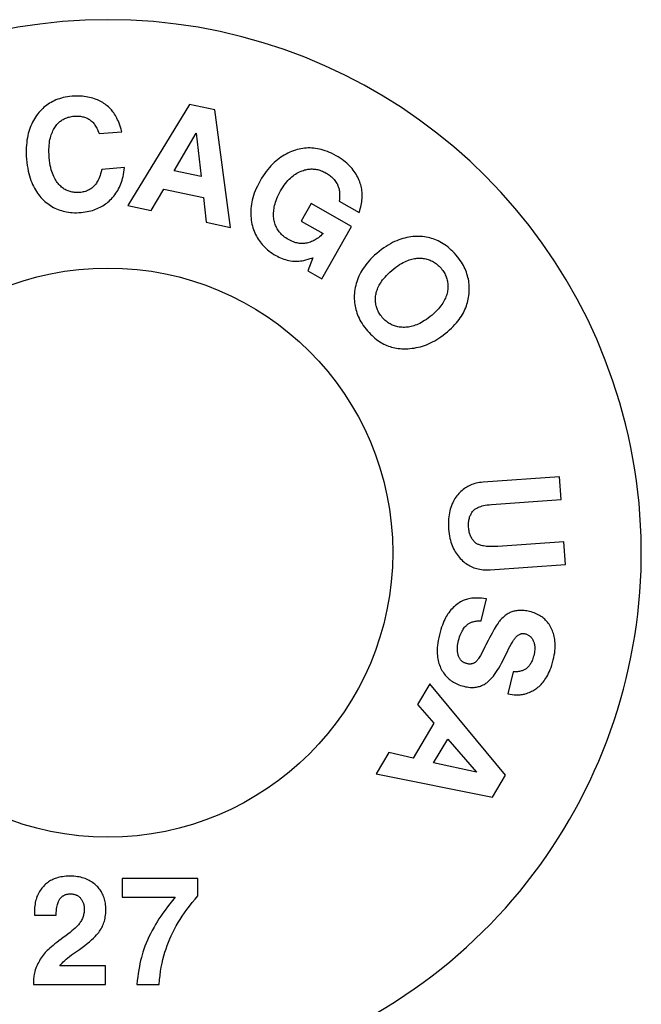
# Model space of a CAD drawing. Header units: inches. Extents: x 0 to 225, y 0 to 145.
# Tile 78 of 104: x 94.65 to 96.15, y 108.44 to 110.82. Entities that reach past the tile are written whole.
import ezdxf

# ---------------------------------------------------------------- set-up
doc = ezdxf.new("R2010")
doc.units = ezdxf.units.IN
doc.header["$LTSCALE"] = 12.349732
doc.header["$MEASUREMENT"] = 0
doc.layers.get('0').update_dxf_attribs({"linetype": 'CONTINUOUS'})

msp = doc.modelspace()

# ---------------------------------------------------------------- linework, layer by layer
at = {"color": 7, "linetype": 'Continuous'}
for p, q in [((95.0576, 110.6103), (94.9082, 110.3659)), ((95.1184, 110.5975), (95.0576, 110.6103)), ((95.1562, 110.3135), (95.1184, 110.5975)), ((94.839, 110.5401), (94.8938, 110.5446)), ((95.0207, 110.4497), (95.0736, 110.5414)), ((95.0736, 110.5414), (95.0856, 110.436)), ((94.9004, 110.458), (94.8456, 110.4535)), ((95.0856, 110.436), (95.0207, 110.4497)), ((94.9652, 110.3539), (94.9953, 110.4056)), ((94.9953, 110.4056), (95.0909, 110.3854)), ((95.0909, 110.3854), (95.0974, 110.326)), ((94.9082, 110.3659), (94.9652, 110.3539)), ((95.3508, 110.3708), (95.3269, 110.3287)), ((95.4485, 110.3154), (95.3508, 110.3708)), ((95.4188, 110.3767), (95.4667, 110.3496)), ((95.0974, 110.326), (95.1562, 110.3135)), ((95.3269, 110.3287), (95.3799, 110.2987)), ((95.377, 110.1891), (95.4485, 110.3154)), ((95.3549, 110.2401), (95.3433, 110.2081)), ((95.3433, 110.2081), (95.377, 110.1891)), ((95.9505, 109.7106), (95.766, 109.6976)), ((95.9543, 109.6557), (95.9505, 109.7106)), ((95.7868, 109.6439), (95.9543, 109.6557)), ((95.9615, 109.5539), (95.8015, 109.5426)), ((95.9653, 109.499), (95.9615, 109.5539)), ((95.7834, 109.4862), (95.9653, 109.499)), ((95.7615, 109.3626), (95.7746, 109.416)), ((95.7652, 109.2896), (95.7596, 109.2791)), ((95.7705, 109.2996), (95.7652, 109.2896)), ((95.773, 109.3045), (95.7705, 109.2996)), ((95.8387, 109.2395), (95.8256, 109.1861)), ((95.638, 109.2105), (95.6081, 109.1605)), ((95.8206, 108.9898), (95.638, 109.2105)), ((95.6081, 109.1605), (95.6473, 109.1153)), ((95.6473, 109.1153), (95.5971, 109.0314)), ((95.6467, 109.0199), (95.6807, 109.0769)), ((95.6807, 109.0769), (95.7502, 108.9971)), ((95.5388, 109.0445), (95.5079, 108.9929)), ((95.5971, 109.0314), (95.5388, 109.0445)), ((95.7502, 108.9971), (95.6467, 109.0199)), ((95.5079, 108.9929), (95.7887, 108.9365)), ((95.7887, 108.9365), (95.8206, 108.9898)), ((94.8949, 108.7402), (94.8949, 108.6953)), ((95.0778, 108.7402), (94.8949, 108.7402)), ((95.0778, 108.6983), (95.0778, 108.7402)), ((94.8949, 108.6953), (95.0231, 108.6953)), ((95.0708, 108.6902), (95.0778, 108.6983)), ((94.6833, 108.6517), (94.7355, 108.6517)), ((94.7727, 108.5555), (94.7916, 108.5688)), ((94.8549, 108.5292), (94.7441, 108.5292)), ((94.8549, 108.4842), (94.8549, 108.5292)), ((94.6806, 108.4927), (94.6806, 108.4842)), ((94.6806, 108.4842), (94.8549, 108.4842)), ((94.9305, 108.4842), (94.9839, 108.4842))]:
    msp.add_line(p, q, dxfattribs=at)
for points in [[(94.7738, 110.6301), (94.7681, 110.6295), (94.7628, 110.6288), (94.7576, 110.6279), (94.7527, 110.6268), (94.748, 110.6256), (94.7435, 110.6243), (94.7392, 110.6228), (94.735, 110.6212), (94.731, 110.6194), (94.7271, 110.6175), (94.7233, 110.6155), (94.7197, 110.6134), (94.7162, 110.6111), (94.7127, 110.6087), (94.7094, 110.6062), (94.7061, 110.6035), (94.703, 110.6006), (94.6999, 110.5976), (94.6969, 110.5944), (94.6939, 110.591), (94.691, 110.5874), (94.6882, 110.5837)], [(94.8282, 110.624), (94.8243, 110.6252), (94.8204, 110.6264), (94.8163, 110.6274), (94.8122, 110.6283), (94.8079, 110.6291), (94.8035, 110.6297), (94.7989, 110.6302), (94.7942, 110.6305), (94.7893, 110.6307), (94.7843, 110.6307), (94.7791, 110.6305), (94.7738, 110.6301)], [(94.8688, 110.5972), (94.8664, 110.5997), (94.864, 110.6021), (94.8615, 110.6045), (94.8589, 110.6067), (94.8563, 110.6088), (94.8535, 110.6109), (94.8507, 110.6128), (94.8478, 110.6147), (94.8448, 110.6165), (94.8417, 110.6181), (94.8385, 110.6197), (94.8352, 110.6212), (94.8317, 110.6227), (94.8282, 110.624)], [(94.8938, 110.5446), (94.8923, 110.5504), (94.8907, 110.5558), (94.8891, 110.5607), (94.8874, 110.5654), (94.8857, 110.5697), (94.8839, 110.5736), (94.8821, 110.5774), (94.8802, 110.5808), (94.8784, 110.584), (94.8765, 110.587), (94.8746, 110.5898), (94.8727, 110.5924), (94.8708, 110.5949), (94.8688, 110.5972)], [(94.6882, 110.5837), (94.6856, 110.5798), (94.6831, 110.5759), (94.6808, 110.5719), (94.6786, 110.5677), (94.6765, 110.5635), (94.6746, 110.5591), (94.6728, 110.5546), (94.6712, 110.55), (94.6696, 110.5452), (94.6683, 110.5402), (94.667, 110.5351), (94.666, 110.5298), (94.665, 110.5242), (94.6643, 110.5185), (94.6637, 110.5124), (94.6633, 110.5062), (94.6631, 110.4996), (94.6631, 110.4927), (94.6634, 110.4855), (94.6639, 110.4779)], [(94.7307, 110.5526), (94.7323, 110.5551), (94.7339, 110.5574), (94.7355, 110.5596), (94.7372, 110.5617), (94.7389, 110.5636), (94.7406, 110.5655), (94.7424, 110.5672), (94.7443, 110.5688), (94.7462, 110.5703), (94.7482, 110.5717), (94.7502, 110.5731), (94.7524, 110.5743), (94.7545, 110.5755), (94.7568, 110.5765), (94.7591, 110.5775), (94.7616, 110.5784), (94.7641, 110.5793), (94.7668, 110.58), (94.7696, 110.5807), (94.7725, 110.5812), (94.7756, 110.5817), (94.7789, 110.582)], [(94.7789, 110.582), (94.7823, 110.5822), (94.7855, 110.5823), (94.7886, 110.5822), (94.7915, 110.582), (94.7942, 110.5817), (94.7968, 110.5813), (94.7993, 110.5808), (94.8017, 110.5803), (94.804, 110.5796), (94.8061, 110.5788), (94.8082, 110.578), (94.8103, 110.5771), (94.8122, 110.5761), (94.8141, 110.575), (94.816, 110.5738), (94.8178, 110.5725), (94.8195, 110.5711), (94.8212, 110.5696), (94.8229, 110.5681), (94.8245, 110.5664), (94.8261, 110.5645), (94.8277, 110.5626), (94.8292, 110.5605), (94.8307, 110.5582), (94.8322, 110.5557), (94.8337, 110.5531), (94.8351, 110.5502), (94.8364, 110.5471), (94.8377, 110.5437), (94.839, 110.5401)], [(94.7187, 110.4823), (94.7183, 110.4891), (94.7181, 110.4954), (94.7181, 110.5013), (94.7183, 110.5068), (94.7186, 110.512), (94.7192, 110.5168), (94.7198, 110.5214), (94.7206, 110.5256), (94.7216, 110.5297), (94.7226, 110.5335), (94.7237, 110.5371), (94.7249, 110.5405), (94.7263, 110.5437), (94.7277, 110.5468), (94.7291, 110.5498), (94.7307, 110.5526)], [(95.3086, 110.4985), (95.3039, 110.4968), (95.2994, 110.4949), (95.2949, 110.4928), (95.2906, 110.4906), (95.2863, 110.4882), (95.2821, 110.4856), (95.2779, 110.4829), (95.2739, 110.48), (95.2698, 110.4769), (95.2658, 110.4735), (95.2619, 110.47), (95.258, 110.4663), (95.2541, 110.4623), (95.2503, 110.4581), (95.2465, 110.4535), (95.2427, 110.4487), (95.239, 110.4436), (95.2353, 110.4381), (95.2316, 110.4323), (95.2279, 110.4261)], [(95.4114, 110.4866), (95.4059, 110.4896), (95.4005, 110.4923), (95.3953, 110.4947), (95.3902, 110.4967), (95.3852, 110.4986), (95.3804, 110.5001), (95.3756, 110.5015), (95.3709, 110.5026), (95.3663, 110.5035), (95.3617, 110.5042), (95.3572, 110.5047), (95.3528, 110.5051), (95.3484, 110.5052), (95.344, 110.5052), (95.3396, 110.505), (95.3352, 110.5047), (95.3308, 110.5041), (95.3264, 110.5034), (95.322, 110.5025), (95.3176, 110.5014), (95.3131, 110.5), (95.3086, 110.4985)], [(94.6639, 110.4779), (94.6647, 110.4702), (94.6656, 110.4629), (94.6668, 110.4561), (94.6681, 110.4496), (94.6695, 110.4435), (94.6711, 110.4377), (94.6728, 110.4322), (94.6746, 110.4269), (94.6765, 110.422), (94.6786, 110.4172), (94.6807, 110.4127), (94.683, 110.4083), (94.6854, 110.4042), (94.6878, 110.4002), (94.6904, 110.3964), (94.6931, 110.3927), (94.6959, 110.3892), (94.6988, 110.3858), (94.7018, 110.3825), (94.705, 110.3794)], [(94.7421, 110.417), (94.7402, 110.4193), (94.7382, 110.4217), (94.7364, 110.4243), (94.7346, 110.4271), (94.7328, 110.43), (94.7311, 110.4331), (94.7295, 110.4365), (94.7279, 110.4401), (94.7264, 110.444), (94.725, 110.4482), (94.7237, 110.4528), (94.7224, 110.4577), (94.7213, 110.4631), (94.7203, 110.4689), (94.7194, 110.4753), (94.7187, 110.4823)], [(95.467, 110.427), (95.4654, 110.4307), (95.4636, 110.4344), (95.4617, 110.4381), (95.4597, 110.4416), (95.4575, 110.4451), (95.4551, 110.4486), (95.4526, 110.452), (95.4499, 110.4553), (95.447, 110.4586), (95.444, 110.4619), (95.4408, 110.4651), (95.4373, 110.4683), (95.4336, 110.4714), (95.4297, 110.4745), (95.4256, 110.4776), (95.4211, 110.4807), (95.4164, 110.4837), (95.4114, 110.4866)], [(94.8456, 110.4535), (94.8443, 110.4479), (94.8428, 110.4429), (94.8414, 110.4385), (94.8399, 110.4345), (94.8384, 110.431), (94.8369, 110.4278), (94.8354, 110.4249), (94.8339, 110.4223), (94.8325, 110.42), (94.831, 110.4179), (94.8295, 110.4161), (94.8281, 110.4144), (94.8267, 110.4128), (94.8252, 110.4115)], [(94.869, 110.3826), (94.8718, 110.3857), (94.8745, 110.389), (94.8771, 110.3923), (94.8796, 110.3957), (94.8819, 110.3992), (94.8841, 110.4028), (94.8861, 110.4065), (94.8881, 110.4103), (94.8899, 110.4143), (94.8916, 110.4184), (94.8932, 110.4226), (94.8946, 110.4271), (94.896, 110.4317), (94.8971, 110.4365), (94.8982, 110.4415), (94.8991, 110.4467), (94.8999, 110.4522), (94.9004, 110.458)], [(95.3267, 110.4491), (95.3296, 110.4502), (95.3324, 110.4512), (95.3351, 110.4521), (95.3379, 110.4528), (95.3405, 110.4534), (95.3432, 110.4539), (95.3458, 110.4542), (95.3485, 110.4544), (95.3511, 110.4545), (95.3537, 110.4546), (95.3563, 110.4544), (95.3589, 110.4542), (95.3616, 110.4539), (95.3642, 110.4534), (95.3669, 110.4529), (95.3697, 110.4522), (95.3724, 110.4513), (95.3753, 110.4503), (95.3781, 110.4492), (95.3811, 110.4479), (95.3841, 110.4464), (95.3872, 110.4447)], [(95.2279, 110.4261), (95.2244, 110.4196), (95.2212, 110.4133), (95.2184, 110.4073), (95.216, 110.4014), (95.2138, 110.3957), (95.2119, 110.3901), (95.2103, 110.3847), (95.2089, 110.3794), (95.2078, 110.3742), (95.2069, 110.3691), (95.2062, 110.3642), (95.2057, 110.3592), (95.2053, 110.3544), (95.2052, 110.3496), (95.2052, 110.3448), (95.2055, 110.3401), (95.2059, 110.3355), (95.2065, 110.3308), (95.2073, 110.3261), (95.2082, 110.3215)], [(95.2774, 110.4018), (95.2803, 110.4068), (95.2833, 110.4114), (95.2862, 110.4156), (95.2892, 110.4195), (95.2922, 110.4232), (95.2951, 110.4265), (95.2982, 110.4296), (95.3012, 110.4325), (95.3042, 110.4352), (95.3073, 110.4377), (95.3104, 110.44), (95.3136, 110.4421), (95.3168, 110.4441), (95.32, 110.4459), (95.3233, 110.4476), (95.3267, 110.4491)], [(95.3872, 110.4447), (95.3902, 110.4429), (95.393, 110.4411), (95.3956, 110.4392), (95.3981, 110.4373), (95.4004, 110.4352), (95.4026, 110.4332), (95.4047, 110.431), (95.4066, 110.4288), (95.4085, 110.4266), (95.4102, 110.4242), (95.4118, 110.4218), (95.4134, 110.4192)], [(95.4667, 110.3496), (95.4683, 110.3541), (95.4697, 110.3585), (95.4709, 110.3629), (95.4719, 110.3671), (95.4727, 110.3712), (95.4733, 110.3752), (95.4738, 110.3792), (95.4742, 110.3831), (95.4744, 110.3869), (95.4744, 110.3907), (95.4743, 110.3944), (95.474, 110.3981), (95.4737, 110.4018), (95.4732, 110.4054), (95.4725, 110.409), (95.4717, 110.4126), (95.4708, 110.4162), (95.4697, 110.4198), (95.4684, 110.4234), (95.467, 110.427)], [(94.7923, 110.3977), (94.7891, 110.3975), (94.7859, 110.3974), (94.7829, 110.3975), (94.78, 110.3977), (94.7772, 110.3981), (94.7745, 110.3985), (94.7719, 110.399), (94.7693, 110.3997), (94.7669, 110.4005), (94.7645, 110.4014), (94.7621, 110.4023), (94.7598, 110.4034), (94.7575, 110.4046), (94.7552, 110.406), (94.753, 110.4074), (94.7508, 110.4091), (94.7486, 110.4108), (94.7465, 110.4127), (94.7443, 110.4148), (94.7421, 110.417)], [(94.8252, 110.4115), (94.8233, 110.4098), (94.8214, 110.4083), (94.8194, 110.4069), (94.8173, 110.4055), (94.8152, 110.4043), (94.813, 110.4032), (94.8108, 110.4022), (94.8084, 110.4012), (94.806, 110.4004), (94.8035, 110.3996), (94.8009, 110.399), (94.7982, 110.3985), (94.7953, 110.398), (94.7923, 110.3977)], [(95.4134, 110.4192), (95.4143, 110.4176), (95.4151, 110.4159), (95.4159, 110.4141), (95.4166, 110.4122), (95.4173, 110.4101), (95.4179, 110.408), (95.4184, 110.4057), (95.4189, 110.4033), (95.4192, 110.4008), (95.4195, 110.398), (95.4197, 110.3951), (95.4198, 110.3919), (95.4198, 110.3885), (95.4196, 110.3849), (95.4193, 110.3809), (95.4188, 110.3767)], [(94.705, 110.3794), (94.7083, 110.3763), (94.7116, 110.3734), (94.715, 110.3708), (94.7184, 110.3683), (94.7219, 110.3659), (94.7254, 110.3638), (94.729, 110.3617), (94.7326, 110.3599), (94.7364, 110.3581), (94.7402, 110.3566), (94.7441, 110.3551), (94.748, 110.3538), (94.7521, 110.3527), (94.7563, 110.3517), (94.7607, 110.3508), (94.7651, 110.3501), (94.7698, 110.3496), (94.7745, 110.3492), (94.7795, 110.3489), (94.7847, 110.3489), (94.79, 110.3491), (94.7956, 110.3494)], [(94.7956, 110.3494), (94.8007, 110.3499), (94.8055, 110.3506), (94.8102, 110.3514), (94.8146, 110.3523), (94.8189, 110.3533), (94.823, 110.3545), (94.827, 110.3558), (94.8308, 110.3572), (94.8346, 110.3587), (94.8381, 110.3603), (94.8416, 110.362), (94.845, 110.3638), (94.8483, 110.3657), (94.8514, 110.3678), (94.8545, 110.3699), (94.8576, 110.3722), (94.8605, 110.3746), (94.8634, 110.3771), (94.8662, 110.3798), (94.869, 110.3826)], [(95.2612, 110.3328), (95.2607, 110.3359), (95.2605, 110.339), (95.2603, 110.3422), (95.2603, 110.3455), (95.2603, 110.3488), (95.2606, 110.3522), (95.2609, 110.3557), (95.2614, 110.3592), (95.2621, 110.3628), (95.2629, 110.3666), (95.2639, 110.3705), (95.2651, 110.3745), (95.2666, 110.3786), (95.2682, 110.3829), (95.2701, 110.3873), (95.2722, 110.3919), (95.2746, 110.3968), (95.2774, 110.4018)], [(95.2965, 110.2838), (95.2931, 110.2858), (95.29, 110.2878), (95.2871, 110.2899), (95.2844, 110.2919), (95.282, 110.2941), (95.2797, 110.2962), (95.2775, 110.2984), (95.2755, 110.3007), (95.2737, 110.303), (95.272, 110.3053), (95.2704, 110.3077), (95.2689, 110.3102), (95.2675, 110.3127), (95.2663, 110.3153), (95.2651, 110.3179), (95.2641, 110.3207), (95.2632, 110.3235), (95.2624, 110.3265), (95.2617, 110.3296), (95.2612, 110.3328)], [(95.2082, 110.3215), (95.2094, 110.3168), (95.2106, 110.3124), (95.212, 110.308), (95.2136, 110.3039), (95.2152, 110.2999), (95.217, 110.296), (95.2189, 110.2922), (95.221, 110.2886), (95.2231, 110.285), (95.2254, 110.2815), (95.2278, 110.2782), (95.2304, 110.2749), (95.2331, 110.2717), (95.236, 110.2685), (95.239, 110.2654), (95.2422, 110.2624), (95.2456, 110.2595), (95.2491, 110.2566), (95.2529, 110.2537), (95.257, 110.251), (95.2612, 110.2482), (95.2657, 110.2456)], [(95.3404, 110.2755), (95.3378, 110.275), (95.3353, 110.2747), (95.3327, 110.2745), (95.3301, 110.2744), (95.3275, 110.2744), (95.3249, 110.2745), (95.3223, 110.2748), (95.3197, 110.2752), (95.317, 110.2757), (95.3143, 110.2764), (95.3115, 110.2772), (95.3086, 110.2781), (95.3057, 110.2792), (95.3027, 110.2805), (95.2996, 110.2821), (95.2965, 110.2838)], [(95.3799, 110.2987), (95.3771, 110.2958), (95.3743, 110.2931), (95.3715, 110.2907), (95.3687, 110.2885), (95.3659, 110.2865), (95.3632, 110.2847), (95.3604, 110.283), (95.3576, 110.2815), (95.3548, 110.2802), (95.352, 110.279), (95.3492, 110.2779), (95.3463, 110.277), (95.3434, 110.2762), (95.3404, 110.2755)], [(95.6107, 110.2916), (95.6059, 110.2916), (95.601, 110.2914), (95.5962, 110.291), (95.5915, 110.2904), (95.5867, 110.2897), (95.5819, 110.2888), (95.5771, 110.2877), (95.5723, 110.2863), (95.5674, 110.2848), (95.5625, 110.2831), (95.5576, 110.2811), (95.5526, 110.2789), (95.5476, 110.2765), (95.5424, 110.2738), (95.5372, 110.2708), (95.5319, 110.2675), (95.5265, 110.2638), (95.521, 110.2598), (95.5153, 110.2554), (95.5095, 110.2506)], [(95.7012, 110.2463), (95.6972, 110.2507), (95.6933, 110.2549), (95.6893, 110.2587), (95.6854, 110.2623), (95.6815, 110.2656), (95.6776, 110.2686), (95.6737, 110.2714), (95.6698, 110.274), (95.6658, 110.2764), (95.6619, 110.2786), (95.6579, 110.2806), (95.6539, 110.2824), (95.6499, 110.2841), (95.6458, 110.2856), (95.6417, 110.2869), (95.6375, 110.2881), (95.6332, 110.2891), (95.6289, 110.2899), (95.6245, 110.2906), (95.62, 110.2911), (95.6154, 110.2914), (95.6107, 110.2916)], [(95.2657, 110.2456), (95.2696, 110.2435), (95.2734, 110.2416), (95.2773, 110.2399), (95.2812, 110.2383), (95.2851, 110.2369), (95.2891, 110.2356), (95.2931, 110.2345), (95.2972, 110.2335), (95.3014, 110.2327), (95.3057, 110.232)], [(95.3057, 110.232), (95.3085, 110.2317), (95.3115, 110.2315), (95.3146, 110.2314), (95.318, 110.2315), (95.3215, 110.2318), (95.3254, 110.2322), (95.3294, 110.2328), (95.3338, 110.2337), (95.3385, 110.2348), (95.3436, 110.2362), (95.349, 110.238), (95.3549, 110.2401)], [(95.5095, 110.2506), (95.5042, 110.2459), (95.4992, 110.2412), (95.4946, 110.2365), (95.4904, 110.2319), (95.4864, 110.2273), (95.4828, 110.2228), (95.4795, 110.2183), (95.4764, 110.2138), (95.4736, 110.2093), (95.471, 110.2048), (95.4686, 110.2003), (95.4665, 110.1958), (95.4645, 110.1913), (95.4628, 110.1867), (95.4612, 110.1822), (95.4598, 110.1776), (95.4586, 110.1729), (95.4575, 110.1682), (95.4567, 110.1634), (95.456, 110.1586)], [(95.5455, 110.2091), (95.5507, 110.2134), (95.5556, 110.2172), (95.5603, 110.2205), (95.5647, 110.2235), (95.569, 110.2261), (95.573, 110.2283), (95.5769, 110.2303), (95.5806, 110.2321), (95.5842, 110.2336), (95.5877, 110.2348), (95.591, 110.2359), (95.5943, 110.2368), (95.5975, 110.2376), (95.6006, 110.2382), (95.6036, 110.2386), (95.6066, 110.2389), (95.6095, 110.239), (95.6123, 110.2391)], [(95.6123, 110.2391), (95.6157, 110.239), (95.6189, 110.2387), (95.6219, 110.2384), (95.6249, 110.2379), (95.6278, 110.2373), (95.6306, 110.2366), (95.6334, 110.2358), (95.636, 110.2349), (95.6387, 110.2339), (95.6412, 110.2327), (95.6437, 110.2315), (95.6462, 110.2301), (95.6486, 110.2287), (95.6509, 110.2271), (95.6533, 110.2254), (95.6556, 110.2235), (95.6579, 110.2215), (95.6602, 110.2193), (95.6624, 110.217), (95.6646, 110.2145)], [(95.7324, 110.1528), (95.7327, 110.1575), (95.7329, 110.1622), (95.7329, 110.1667), (95.7328, 110.1711), (95.7325, 110.1755), (95.732, 110.1799), (95.7314, 110.1841), (95.7306, 110.1883), (95.7297, 110.1925), (95.7286, 110.1967), (95.7273, 110.2008), (95.7259, 110.2049), (95.7243, 110.209), (95.7226, 110.2131), (95.7206, 110.2172), (95.7185, 110.2213), (95.7162, 110.2254), (95.7137, 110.2295), (95.7109, 110.2336), (95.7079, 110.2378), (95.7047, 110.242), (95.7012, 110.2463)], [(95.6646, 110.2145), (95.6668, 110.2119), (95.6687, 110.2093), (95.6705, 110.2067), (95.6721, 110.2042), (95.6736, 110.2016), (95.6749, 110.1991), (95.6761, 110.1965), (95.6772, 110.1939), (95.6781, 110.1913), (95.6789, 110.1887), (95.6796, 110.1861), (95.6802, 110.1834), (95.6806, 110.1807), (95.681, 110.178), (95.6812, 110.1752), (95.6813, 110.1723), (95.6813, 110.1694), (95.6811, 110.1664), (95.6809, 110.1633), (95.6804, 110.1601)], [(95.5073, 110.1501), (95.5078, 110.1529), (95.5084, 110.1557), (95.5092, 110.1586), (95.5101, 110.1615), (95.5111, 110.1644), (95.5123, 110.1673), (95.5137, 110.1703), (95.5153, 110.1734), (95.5171, 110.1765), (95.519, 110.1797), (95.5212, 110.183), (95.5237, 110.1864), (95.5264, 110.1899), (95.5295, 110.1935), (95.5329, 110.1972), (95.5367, 110.201), (95.5409, 110.205), (95.5455, 110.2091)], [(95.456, 110.1586), (95.4555, 110.1539), (95.4552, 110.1493), (95.4551, 110.1448), (95.4552, 110.1404), (95.4554, 110.136), (95.4558, 110.1317), (95.4563, 110.1274), (95.457, 110.1232), (95.4579, 110.119), (95.459, 110.1148), (95.4602, 110.1106), (95.4616, 110.1064), (95.4631, 110.1022), (95.4649, 110.098), (95.4669, 110.0938), (95.469, 110.0896), (95.4714, 110.0853), (95.4741, 110.081), (95.477, 110.0766), (95.4801, 110.0721), (95.4836, 110.0676), (95.4874, 110.0631)], [(95.5229, 110.0959), (95.5208, 110.0985), (95.5189, 110.1011), (95.5171, 110.1037), (95.5155, 110.1062), (95.514, 110.1088), (95.5127, 110.1113), (95.5115, 110.1139), (95.5105, 110.1164), (95.5096, 110.119), (95.5088, 110.1215), (95.5081, 110.1242), (95.5075, 110.1268), (95.5071, 110.1295), (95.5067, 110.1322), (95.5065, 110.135), (95.5064, 110.1378), (95.5064, 110.1408), (95.5066, 110.1438), (95.5068, 110.1469), (95.5073, 110.1501)], [(95.6804, 110.1601), (95.6799, 110.1573), (95.6793, 110.1544), (95.6785, 110.1515), (95.6776, 110.1486), (95.6765, 110.1456), (95.6753, 110.1426), (95.6739, 110.1396), (95.6724, 110.1365), (95.6706, 110.1334), (95.6687, 110.1302), (95.6665, 110.127), (95.664, 110.1236), (95.6613, 110.1202), (95.6584, 110.1167), (95.6551, 110.1131), (95.6514, 110.1094), (95.6473, 110.1055), (95.6429, 110.1015)], [(95.6801, 110.0611), (95.6851, 110.0655), (95.6897, 110.0698), (95.694, 110.0741), (95.698, 110.0784), (95.7017, 110.0826), (95.7051, 110.0868), (95.7082, 110.0909), (95.7111, 110.095), (95.7138, 110.0991), (95.7163, 110.1032), (95.7185, 110.1072), (95.7206, 110.1113), (95.7225, 110.1153), (95.7243, 110.1194), (95.7258, 110.1235), (95.7272, 110.1276), (95.7285, 110.1317), (95.7296, 110.1358), (95.7305, 110.14), (95.7313, 110.1442), (95.7319, 110.1485), (95.7324, 110.1528)], [(95.5764, 110.0718), (95.573, 110.0718), (95.5698, 110.072), (95.5666, 110.0722), (95.5636, 110.0726), (95.5606, 110.0731), (95.5578, 110.0738), (95.555, 110.0745), (95.5523, 110.0754), (95.5496, 110.0764), (95.547, 110.0775), (95.5445, 110.0787), (95.542, 110.08), (95.5395, 110.0815), (95.5371, 110.0831), (95.5347, 110.0848), (95.5323, 110.0867), (95.5299, 110.0887), (95.5276, 110.0909), (95.5253, 110.0933), (95.5229, 110.0959)], [(95.6429, 110.1015), (95.6382, 110.0977), (95.6336, 110.0942), (95.6293, 110.091), (95.6251, 110.0882), (95.621, 110.0857), (95.6171, 110.0835), (95.6133, 110.0815), (95.6096, 110.0797), (95.6059, 110.0782), (95.6024, 110.0768), (95.599, 110.0757), (95.5956, 110.0747), (95.5923, 110.0738), (95.589, 110.0731), (95.5858, 110.0726), (95.5827, 110.0722), (95.5795, 110.0719), (95.5764, 110.0718)], [(95.4874, 110.0631), (95.4909, 110.0591), (95.4945, 110.0553), (95.498, 110.0518), (95.5016, 110.0486), (95.5051, 110.0456), (95.5086, 110.0428), (95.5122, 110.0402), (95.5157, 110.0378), (95.5193, 110.0355), (95.5229, 110.0335), (95.5266, 110.0316), (95.5302, 110.0298), (95.5339, 110.0282), (95.5377, 110.0267), (95.5415, 110.0254), (95.5453, 110.0243), (95.5492, 110.0232), (95.5532, 110.0223), (95.5573, 110.0216), (95.5614, 110.021), (95.5657, 110.0205), (95.5701, 110.0202), (95.5746, 110.02), (95.5792, 110.0201)], [(95.5792, 110.0201), (95.5844, 110.0202), (95.5896, 110.0206), (95.5947, 110.0212), (95.5997, 110.0219), (95.6048, 110.0228), (95.6098, 110.0239), (95.6147, 110.0251), (95.6197, 110.0266), (95.6246, 110.0282), (95.6295, 110.03), (95.6345, 110.0321), (95.6394, 110.0343), (95.6444, 110.0367), (95.6494, 110.0394), (95.6544, 110.0423), (95.6594, 110.0455), (95.6645, 110.049), (95.6697, 110.0527), (95.6749, 110.0567), (95.6801, 110.0611)], [(95.766, 109.6976), (95.7616, 109.6972), (95.7575, 109.6967), (95.7535, 109.696), (95.7497, 109.6952), (95.746, 109.6942), (95.7425, 109.6931), (95.7391, 109.6919), (95.7359, 109.6906), (95.7327, 109.6892), (95.7296, 109.6876), (95.7266, 109.686), (95.7237, 109.6842), (95.7209, 109.6822), (95.7181, 109.6802), (95.7154, 109.678), (95.7128, 109.6756), (95.7102, 109.6731), (95.7076, 109.6704), (95.7051, 109.6675), (95.7027, 109.6645)], [(95.7027, 109.6645), (95.7005, 109.6614), (95.6983, 109.6583), (95.6964, 109.655), (95.6945, 109.6516), (95.6928, 109.6481), (95.6911, 109.6445), (95.6896, 109.6407), (95.6883, 109.6368), (95.687, 109.6327), (95.6859, 109.6284), (95.6849, 109.6239), (95.6841, 109.6192), (95.6834, 109.6142), (95.6829, 109.6089), (95.6826, 109.6033), (95.6825, 109.5974), (95.6826, 109.5911), (95.683, 109.5844)], [(95.7406, 109.6266), (95.7415, 109.6278), (95.7425, 109.6289), (95.7437, 109.63), (95.7449, 109.6311), (95.7462, 109.6322), (95.7477, 109.6333), (95.7493, 109.6344), (95.7512, 109.6354), (95.7532, 109.6365), (95.7554, 109.6375), (95.7579, 109.6385), (95.7607, 109.6394), (95.7638, 109.6403), (95.7673, 109.6412), (95.7713, 109.642), (95.7758, 109.6428), (95.781, 109.6434), (95.7868, 109.6439)], [(95.7312, 109.5888), (95.731, 109.5921), (95.731, 109.5953), (95.7311, 109.5982), (95.7313, 109.601), (95.7316, 109.6037), (95.732, 109.6062), (95.7325, 109.6086), (95.7331, 109.6109), (95.7337, 109.6131), (95.7345, 109.6153), (95.7353, 109.6173), (95.7362, 109.6193), (95.7372, 109.6212), (95.7382, 109.623), (95.7394, 109.6248), (95.7406, 109.6266)], [(95.683, 109.5844), (95.6835, 109.5785), (95.6842, 109.5729), (95.6851, 109.5675), (95.6861, 109.5625), (95.6873, 109.5577), (95.6886, 109.5531), (95.69, 109.5487), (95.6916, 109.5445), (95.6932, 109.5405), (95.695, 109.5367), (95.6969, 109.533), (95.699, 109.5295), (95.7011, 109.5261), (95.7034, 109.5228), (95.7057, 109.5196), (95.7083, 109.5166), (95.7109, 109.5136), (95.7137, 109.5107)], [(95.7456, 109.5534), (95.7441, 109.555), (95.7427, 109.5567), (95.7414, 109.5584), (95.7401, 109.5602), (95.739, 109.5621), (95.7379, 109.564), (95.7369, 109.566), (95.7359, 109.5681), (95.735, 109.5702), (95.7342, 109.5725), (95.7335, 109.5748), (95.7329, 109.5773), (95.7323, 109.58), (95.7318, 109.5827), (95.7315, 109.5857), (95.7312, 109.5888)], [(95.8015, 109.5426), (95.7949, 109.5423), (95.7889, 109.5421), (95.7835, 109.5421), (95.7788, 109.5423), (95.7745, 109.5426), (95.7708, 109.5431), (95.7675, 109.5436), (95.7646, 109.5441), (95.7619, 109.5448), (95.7596, 109.5454), (95.7575, 109.5461), (95.7556, 109.5469), (95.7539, 109.5476), (95.7523, 109.5484), (95.7509, 109.5492), (95.7497, 109.55), (95.7485, 109.5508), (95.7474, 109.5517), (95.7465, 109.5525), (95.7456, 109.5534)], [(95.7137, 109.5107), (95.7166, 109.508), (95.7194, 109.5055), (95.7224, 109.5031), (95.7253, 109.501), (95.7283, 109.499), (95.7314, 109.4971), (95.7345, 109.4954), (95.7376, 109.4939), (95.7408, 109.4925), (95.7441, 109.4912), (95.7475, 109.49), (95.751, 109.489), (95.7545, 109.4881), (95.7582, 109.4874), (95.762, 109.4868), (95.766, 109.4864), (95.7701, 109.4861), (95.7743, 109.4859), (95.7788, 109.486), (95.7834, 109.4862)], [(95.7184, 109.4118), (95.7151, 109.4102), (95.7119, 109.4084), (95.7088, 109.4066), (95.7057, 109.4045), (95.7027, 109.4024), (95.6998, 109.4001), (95.697, 109.3976), (95.6942, 109.395), (95.6914, 109.3921), (95.6887, 109.3891), (95.686, 109.3858), (95.6833, 109.3824)], [(95.7746, 109.416), (95.7681, 109.4169), (95.762, 109.4175), (95.7566, 109.4178), (95.7515, 109.4179), (95.7469, 109.4179), (95.7427, 109.4176), (95.7388, 109.4172), (95.7352, 109.4167), (95.7319, 109.4161), (95.7288, 109.4154), (95.7259, 109.4146), (95.7232, 109.4138), (95.7207, 109.4128), (95.7184, 109.4118)], [(95.6833, 109.3824), (95.6814, 109.3795), (95.6794, 109.3765), (95.6774, 109.3732), (95.6755, 109.3697), (95.6735, 109.3659), (95.6716, 109.3618), (95.6697, 109.3574), (95.6678, 109.3526), (95.666, 109.3474), (95.6642, 109.3418), (95.6624, 109.3358), (95.6607, 109.3292)], [(95.8333, 109.3835), (95.831, 109.3826), (95.8288, 109.3815), (95.8265, 109.3803), (95.8242, 109.3789), (95.8218, 109.3773), (95.8194, 109.3755), (95.8169, 109.3735), (95.8143, 109.3712), (95.8116, 109.3686), (95.8089, 109.3658)], [(95.8528, 109.3878), (95.85, 109.3876), (95.8474, 109.3872), (95.8448, 109.3868), (95.8424, 109.3863), (95.84, 109.3858), (95.8377, 109.3851), (95.8355, 109.3844), (95.8333, 109.3835)], [(95.8785, 109.3855), (95.8752, 109.3862), (95.8719, 109.3868), (95.8686, 109.3873), (95.8654, 109.3877), (95.8622, 109.3879), (95.859, 109.388), (95.8559, 109.388), (95.8528, 109.3878)], [(95.9307, 109.3453), (95.929, 109.3485), (95.9272, 109.3515), (95.9254, 109.3544), (95.9234, 109.3571), (95.9214, 109.3596), (95.9193, 109.362), (95.9172, 109.3643), (95.9149, 109.3665), (95.9126, 109.3686), (95.9102, 109.3706), (95.9076, 109.3725), (95.905, 109.3743), (95.9022, 109.376), (95.8993, 109.3776), (95.8963, 109.3792), (95.8931, 109.3806), (95.8898, 109.382), (95.8862, 109.3832), (95.8825, 109.3844), (95.8785, 109.3855)], [(95.725, 109.351), (95.7262, 109.3522), (95.7275, 109.3533), (95.7288, 109.3543), (95.7302, 109.3553), (95.7316, 109.3563), (95.7331, 109.3572), (95.7348, 109.358), (95.7365, 109.3588), (95.7383, 109.3595), (95.7402, 109.3601), (95.7423, 109.3607), (95.7444, 109.3613), (95.7468, 109.3617), (95.7493, 109.3621), (95.752, 109.3624), (95.7549, 109.3626), (95.7581, 109.3627), (95.7615, 109.3626)], [(95.8089, 109.3658), (95.8075, 109.3642), (95.806, 109.3623), (95.8043, 109.3601), (95.8024, 109.3574), (95.8003, 109.3542), (95.798, 109.3506), (95.7956, 109.3467), (95.7931, 109.3424), (95.7904, 109.3377), (95.7877, 109.3327), (95.7848, 109.3274), (95.7818, 109.3217), (95.7786, 109.3156), (95.773, 109.3045)], [(95.7071, 109.3152), (95.7083, 109.3198), (95.7096, 109.3241), (95.711, 109.3279), (95.7124, 109.3314), (95.7138, 109.3346), (95.7153, 109.3376), (95.7169, 109.3403), (95.7184, 109.3428), (95.72, 109.3451), (95.7217, 109.3472), (95.7233, 109.3492), (95.725, 109.351)], [(95.8554, 109.3306), (95.8562, 109.331), (95.8571, 109.3313), (95.858, 109.3315), (95.859, 109.3318), (95.8599, 109.3319), (95.8609, 109.3321), (95.862, 109.3321), (95.863, 109.3321), (95.8642, 109.3321), (95.8654, 109.3319), (95.8667, 109.3317), (95.8681, 109.3314)], [(95.9356, 109.2682), (95.937, 109.2744), (95.9381, 109.2803), (95.939, 109.2858), (95.9396, 109.2911), (95.94, 109.2961), (95.9402, 109.3008), (95.9402, 109.3053), (95.94, 109.3097), (95.9397, 109.3138), (95.9392, 109.3178), (95.9386, 109.3216), (95.9379, 109.3253), (95.937, 109.3289), (95.936, 109.3324), (95.9349, 109.3357), (95.9336, 109.339), (95.9322, 109.3422), (95.9307, 109.3453)], [(95.6607, 109.3292), (95.6591, 109.3221), (95.6578, 109.3155), (95.6568, 109.3093), (95.6561, 109.3034), (95.6557, 109.298), (95.6555, 109.2928), (95.6554, 109.2879), (95.6556, 109.2832), (95.6559, 109.2788), (95.6564, 109.2746), (95.657, 109.2706), (95.6578, 109.2668), (95.6587, 109.2631), (95.6597, 109.2595), (95.6609, 109.2561), (95.6622, 109.2528), (95.6636, 109.2495), (95.6651, 109.2464)], [(95.7068, 109.2777), (95.7062, 109.2795), (95.7057, 109.2813), (95.7052, 109.2832), (95.7049, 109.2852), (95.7046, 109.2873), (95.7043, 109.2895), (95.7042, 109.2919), (95.7042, 109.2945), (95.7043, 109.2973), (95.7045, 109.3003), (95.7048, 109.3035), (95.7054, 109.3071), (95.7061, 109.311), (95.7071, 109.3152)], [(95.8248, 109.2888), (95.8279, 109.295), (95.8309, 109.3008), (95.8339, 109.3063), (95.8368, 109.3114), (95.8397, 109.3161)], [(95.8397, 109.3161), (95.8409, 109.3179), (95.8421, 109.3196), (95.8433, 109.3212), (95.8446, 109.3226), (95.8458, 109.3239), (95.8471, 109.3251), (95.8484, 109.3262), (95.8497, 109.3272), (95.851, 109.3281), (95.8524, 109.329), (95.8539, 109.3298), (95.8554, 109.3306)], [(95.8681, 109.3314), (95.8696, 109.331), (95.8712, 109.3305), (95.8726, 109.3299), (95.874, 109.3292), (95.8753, 109.3285), (95.8766, 109.3277), (95.8779, 109.3269), (95.8791, 109.3259), (95.8802, 109.3249), (95.8813, 109.3238), (95.8824, 109.3226), (95.8835, 109.3213), (95.8845, 109.3198), (95.8855, 109.3183), (95.8865, 109.3166), (95.8874, 109.3148)], [(95.8874, 109.3148), (95.8881, 109.3132), (95.8887, 109.3115), (95.8893, 109.3097), (95.8897, 109.3078), (95.8902, 109.3058), (95.8905, 109.3036), (95.8907, 109.3013), (95.8908, 109.2988), (95.8908, 109.296), (95.8907, 109.2931), (95.8904, 109.2898), (95.8899, 109.2863), (95.8892, 109.2825), (95.8883, 109.2783)], [(95.7791, 109.2167), (95.7812, 109.2185), (95.7834, 109.2207), (95.7858, 109.2233), (95.7883, 109.2262), (95.7911, 109.2295), (95.794, 109.2333), (95.7972, 109.2378), (95.8005, 109.2428), (95.804, 109.2484), (95.8075, 109.2544), (95.811, 109.2608), (95.8146, 109.2676), (95.8181, 109.2747), (95.8248, 109.2888)], [(95.727, 109.2594), (95.7252, 109.2598), (95.7236, 109.2604), (95.7221, 109.261), (95.7207, 109.2616), (95.7194, 109.2623), (95.7181, 109.2631), (95.7169, 109.2639), (95.7157, 109.2647), (95.7147, 109.2657), (95.7136, 109.2666), (95.7126, 109.2677), (95.7117, 109.2688), (95.7108, 109.27), (95.7099, 109.2714), (95.7091, 109.2728), (95.7083, 109.2743), (95.7075, 109.276), (95.7068, 109.2777)], [(95.7478, 109.2632), (95.7468, 109.2624), (95.7457, 109.2617), (95.7447, 109.261), (95.7436, 109.2605), (95.7425, 109.26), (95.7413, 109.2596), (95.7402, 109.2592), (95.739, 109.2589), (95.7377, 109.2587), (95.7364, 109.2585), (95.7351, 109.2584), (95.7336, 109.2584), (95.7321, 109.2585), (95.7305, 109.2587), (95.7288, 109.259), (95.727, 109.2594)], [(95.7596, 109.2791), (95.7581, 109.2764), (95.7567, 109.274), (95.7553, 109.2719), (95.7541, 109.2701), (95.7529, 109.2685), (95.7517, 109.2671), (95.7507, 109.2659), (95.7497, 109.2648), (95.7487, 109.2639), (95.7478, 109.2632)], [(95.8883, 109.2783), (95.8874, 109.2749), (95.8864, 109.2718), (95.8854, 109.2689), (95.8844, 109.2663), (95.8833, 109.2639), (95.8821, 109.2617), (95.881, 109.2596), (95.8798, 109.2577), (95.8786, 109.2559), (95.8774, 109.2542), (95.8761, 109.2527), (95.8748, 109.2513), (95.8735, 109.2499), (95.8721, 109.2487)], [(95.896, 109.2002), (95.8987, 109.2023), (95.9012, 109.2045), (95.9038, 109.2068), (95.9062, 109.2093), (95.9086, 109.2119), (95.911, 109.2147), (95.9133, 109.2177), (95.9156, 109.2209), (95.9179, 109.2243), (95.9201, 109.2279), (95.9222, 109.2318), (95.9243, 109.236), (95.9264, 109.2404), (95.9284, 109.2452), (95.9303, 109.2503), (95.9321, 109.2558), (95.9339, 109.2618), (95.9356, 109.2682)], [(95.6651, 109.2464), (95.6669, 109.2431), (95.6688, 109.24), (95.6707, 109.237), (95.6727, 109.2342), (95.6748, 109.2315), (95.677, 109.229), (95.6793, 109.2266), (95.6816, 109.2243), (95.6841, 109.2221), (95.6866, 109.22), (95.6893, 109.218), (95.692, 109.2161), (95.6949, 109.2144), (95.6979, 109.2127), (95.7011, 109.2111), (95.7044, 109.2096), (95.7079, 109.2082), (95.7115, 109.2069), (95.7154, 109.2057), (95.7194, 109.2046)], [(95.8721, 109.2487), (95.871, 109.2477), (95.8698, 109.2468), (95.8685, 109.246), (95.8671, 109.2451), (95.8656, 109.2444), (95.8641, 109.2436), (95.8624, 109.2429), (95.8606, 109.2423), (95.8586, 109.2417), (95.8565, 109.2411), (95.8542, 109.2407), (95.8516, 109.2402), (95.8489, 109.2399), (95.8458, 109.2397), (95.8424, 109.2395), (95.8387, 109.2395)], [(95.7625, 109.2062), (95.7646, 109.2071), (95.7666, 109.2081), (95.7687, 109.2093), (95.7708, 109.2105), (95.7729, 109.2119), (95.7749, 109.2133), (95.777, 109.2149), (95.7791, 109.2167)], [(95.7194, 109.2046), (95.7236, 109.2037), (95.7275, 109.203), (95.7312, 109.2024), (95.7347, 109.2021), (95.7381, 109.2019), (95.7413, 109.2019), (95.7443, 109.2021), (95.7472, 109.2023), (95.75, 109.2027), (95.7526, 109.2032), (95.7552, 109.2038), (95.7577, 109.2045), (95.7602, 109.2053), (95.7625, 109.2062)], [(95.8678, 109.1865), (95.8713, 109.1876), (95.8745, 109.1887), (95.8776, 109.1899), (95.8806, 109.1912), (95.8834, 109.1925), (95.8861, 109.1939), (95.8888, 109.1954), (95.8913, 109.1969), (95.8937, 109.1985), (95.896, 109.2002)], [(95.8256, 109.1861), (95.8313, 109.1853), (95.8364, 109.1847), (95.8411, 109.1843), (95.8452, 109.1841), (95.849, 109.1841), (95.8524, 109.1842), (95.8556, 109.1844), (95.8585, 109.1847), (95.8611, 109.185), (95.8635, 109.1855), (95.8658, 109.186), (95.8678, 109.1865)], [(94.7688, 108.746), (94.7639, 108.7459), (94.7594, 108.7457), (94.7551, 108.7453), (94.751, 108.7447), (94.7471, 108.7441), (94.7435, 108.7433), (94.74, 108.7424), (94.7366, 108.7414), (94.7334, 108.7403), (94.7304, 108.7392), (94.7275, 108.7379), (94.7247, 108.7365), (94.722, 108.7351), (94.7194, 108.7335), (94.7168, 108.7319), (94.7144, 108.7301), (94.7121, 108.7283), (94.7098, 108.7263), (94.7076, 108.7243), (94.7054, 108.7221)], [(94.8315, 108.7241), (94.8289, 108.7264), (94.8263, 108.7285), (94.8236, 108.7305), (94.8208, 108.7323), (94.8179, 108.7341), (94.815, 108.7357), (94.8119, 108.7372), (94.8088, 108.7386), (94.8055, 108.7399), (94.8021, 108.7411), (94.7986, 108.7422), (94.7949, 108.7431), (94.791, 108.744), (94.787, 108.7447), (94.7828, 108.7452), (94.7783, 108.7457), (94.7737, 108.7459), (94.7688, 108.746)], [(94.7054, 108.7221), (94.7031, 108.7195), (94.7009, 108.7169), (94.6989, 108.7142), (94.697, 108.7114), (94.6952, 108.7086), (94.6935, 108.7057), (94.692, 108.7027), (94.6906, 108.6996), (94.6892, 108.6964), (94.688, 108.693), (94.687, 108.6896), (94.686, 108.686), (94.6852, 108.6823), (94.6845, 108.6783), (94.6839, 108.6743), (94.6835, 108.67), (94.6832, 108.6655), (94.6831, 108.6607)], [(94.8555, 108.6638), (94.8554, 108.6682), (94.8552, 108.6725), (94.8548, 108.6765), (94.8543, 108.6803), (94.8536, 108.6839), (94.8529, 108.6873), (94.852, 108.6907), (94.851, 108.6938), (94.85, 108.6969), (94.8488, 108.6998), (94.8475, 108.7026), (94.8461, 108.7053), (94.8447, 108.7079), (94.8431, 108.7104), (94.8415, 108.7129), (94.8397, 108.7153), (94.8378, 108.7176), (94.8358, 108.7198), (94.8337, 108.722), (94.8315, 108.7241)], [(94.7355, 108.6517), (94.7357, 108.6575), (94.7361, 108.6627), (94.7365, 108.6672), (94.7371, 108.6711), (94.7378, 108.6745), (94.7385, 108.6775), (94.7393, 108.6802), (94.7401, 108.6825), (94.7409, 108.6846), (94.7417, 108.6864), (94.7426, 108.688), (94.7434, 108.6895), (94.7443, 108.6908), (94.7451, 108.6919)], [(94.7451, 108.6919), (94.7462, 108.6931), (94.7472, 108.6943), (94.7483, 108.6953), (94.7494, 108.6963), (94.7506, 108.6972), (94.7517, 108.6981), (94.7529, 108.6988), (94.7542, 108.6995), (94.7555, 108.7002), (94.7568, 108.7008), (94.7582, 108.7013), (94.7596, 108.7018), (94.7612, 108.7022), (94.7627, 108.7025), (94.7644, 108.7028), (94.7662, 108.703), (94.768, 108.7031), (94.77, 108.7032)], [(94.77, 108.7032), (94.7721, 108.7031), (94.7741, 108.703), (94.776, 108.7027), (94.7778, 108.7024), (94.7795, 108.702), (94.7811, 108.7015), (94.7826, 108.701), (94.7841, 108.7004), (94.7855, 108.6997), (94.7869, 108.6989), (94.7882, 108.6981), (94.7895, 108.6972), (94.7907, 108.6962), (94.7919, 108.6951), (94.7931, 108.694), (94.7943, 108.6927)], [(94.7943, 108.6927), (94.7954, 108.6913), (94.7965, 108.6898), (94.7975, 108.6882), (94.7985, 108.6866), (94.7993, 108.685), (94.8001, 108.6832), (94.8008, 108.6814), (94.8014, 108.6795), (94.802, 108.6775), (94.8024, 108.6754), (94.8028, 108.6733), (94.8031, 108.671), (94.8032, 108.6685), (94.8033, 108.6659)], [(95.0231, 108.6953), (95.0166, 108.6871), (95.0103, 108.6792), (95.0043, 108.6715), (94.9987, 108.664), (94.9934, 108.6566), (94.9884, 108.6495), (94.9837, 108.6425), (94.9794, 108.6357), (94.9754, 108.6292), (94.9717, 108.6228)], [(95.0097, 108.5943), (95.0131, 108.6021), (95.0169, 108.61), (95.0208, 108.6178), (95.0251, 108.6257), (95.0297, 108.6336), (95.0345, 108.6416), (95.0397, 108.6496), (95.0452, 108.6576), (95.0511, 108.6657), (95.0573, 108.6738), (95.0639, 108.682), (95.0708, 108.6902)], [(94.8033, 108.6659), (94.8032, 108.6634), (94.8031, 108.6608), (94.8028, 108.6583), (94.8024, 108.6558), (94.8019, 108.6533), (94.8013, 108.6509), (94.8005, 108.6484), (94.7997, 108.646), (94.7987, 108.6435), (94.7975, 108.6411), (94.7963, 108.6386), (94.7948, 108.6361)], [(94.6831, 108.6607), (94.6831, 108.6595), (94.6831, 108.6581), (94.6832, 108.6567), (94.6832, 108.6551), (94.6832, 108.6535), (94.6833, 108.6517)], [(94.8421, 108.6158), (94.8439, 108.6186), (94.8455, 108.6216), (94.8471, 108.6245), (94.8485, 108.6276), (94.8497, 108.6307), (94.8509, 108.6339), (94.8519, 108.6372), (94.8528, 108.6406), (94.8536, 108.6442), (94.8542, 108.6478), (94.8548, 108.6516), (94.8552, 108.6555), (94.8554, 108.6596), (94.8555, 108.6638)], [(94.7948, 108.6361), (94.7938, 108.6344), (94.7925, 108.6325), (94.791, 108.6305), (94.7891, 108.6283), (94.7869, 108.6259), (94.7843, 108.6232), (94.7813, 108.6202), (94.7777, 108.617), (94.7736, 108.6135), (94.769, 108.6098), (94.764, 108.606), (94.7587, 108.6021)], [(94.9717, 108.6228), (94.9673, 108.6147), (94.9633, 108.6068), (94.9595, 108.599), (94.956, 108.5914), (94.9529, 108.5838), (94.9499, 108.5764), (94.9472, 108.5692), (94.9448, 108.562)], [(94.7587, 108.6021), (94.7528, 108.5978), (94.7472, 108.5937), (94.742, 108.5898), (94.737, 108.586), (94.7324, 108.5823), (94.7281, 108.5788), (94.7241, 108.5754), (94.7204, 108.5722), (94.7171, 108.5691), (94.714, 108.5662), (94.7114, 108.5636), (94.7092, 108.5611)], [(94.7916, 108.5688), (94.7983, 108.5736), (94.8046, 108.5783), (94.8105, 108.583), (94.816, 108.5876), (94.8211, 108.592), (94.8256, 108.5963), (94.8295, 108.6002), (94.8329, 108.6038), (94.8358, 108.6072), (94.8382, 108.6102), (94.8404, 108.6131), (94.8421, 108.6158)], [(94.9839, 108.4842), (94.9849, 108.4952), (94.9862, 108.5058), (94.9877, 108.516), (94.9894, 108.5259), (94.9913, 108.5355), (94.9934, 108.5447), (94.9956, 108.5536), (94.9981, 108.5623), (95.0007, 108.5706), (95.0036, 108.5788), (95.0065, 108.5867), (95.0097, 108.5943)], [(94.7092, 108.5611), (94.7065, 108.558), (94.704, 108.5549), (94.7017, 108.5517), (94.6994, 108.5485), (94.6972, 108.5451), (94.6952, 108.5417), (94.6933, 108.5382), (94.6915, 108.5347), (94.6897, 108.5311), (94.6882, 108.5274)], [(94.7441, 108.5292), (94.7467, 108.5324), (94.7496, 108.5356), (94.7527, 108.5388), (94.7561, 108.5421), (94.7598, 108.5454), (94.7638, 108.5487), (94.7681, 108.5521), (94.7727, 108.5555)], [(94.9448, 108.562), (94.943, 108.556), (94.9412, 108.5495), (94.9394, 108.5425), (94.9378, 108.5351), (94.9363, 108.5274), (94.9349, 108.5194), (94.9336, 108.511), (94.9324, 108.5024), (94.9314, 108.4935), (94.9305, 108.4842)], [(94.6882, 108.5274), (94.6866, 108.5234), (94.6852, 108.5194), (94.684, 108.5157), (94.6831, 108.512), (94.6823, 108.5085), (94.6817, 108.5051), (94.6812, 108.5019), (94.6809, 108.4987), (94.6807, 108.4956), (94.6806, 108.4927)]]:
    msp.add_lwpolyline(points, dxfattribs=at)
msp.add_circle((94.8606, 109.5277), 0.6875, dxfattribs=at)
msp.add_arc((94.8606, 109.5277), 1.2875, 297.7005, 242.2995, dxfattribs=at)

doc.saveas('drawing.dxf')
